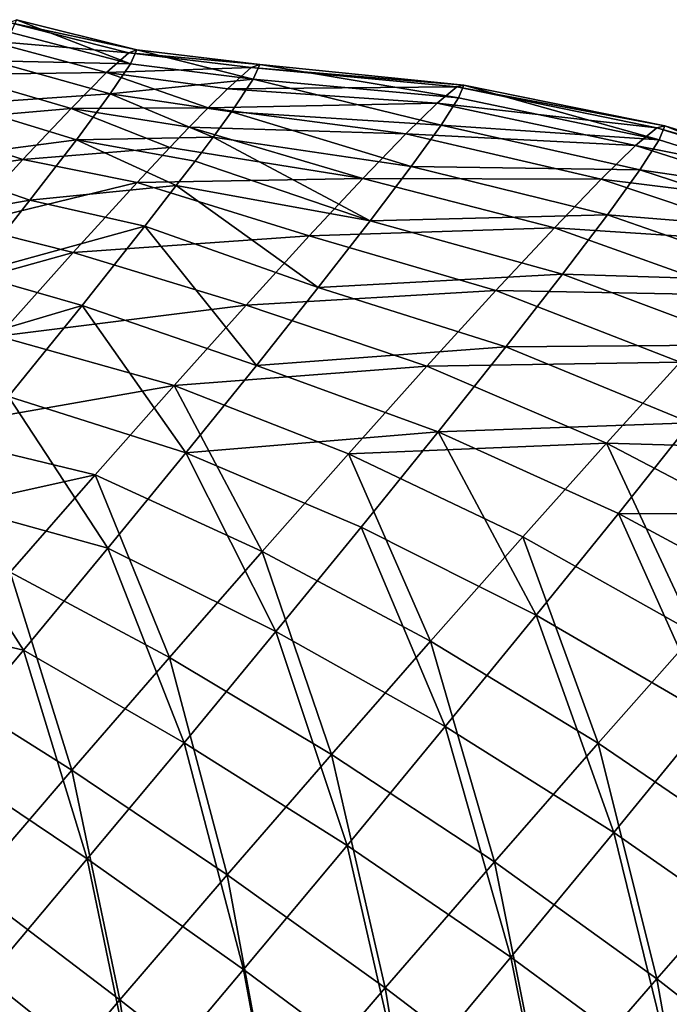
# Model space of a CAD drawing. Header units: millimetres. Extents: x 0 to 1220, y 0 to 506.
# Tile 218 of 256: x 1179 to 1193, y 122 to 144. Entities that reach past the tile are written whole.
import ezdxf

# ---------------------------------------------------------------- set-up
doc = ezdxf.new("R2010")
doc.units = ezdxf.units.MM
doc.header["$LTSCALE"] = 25.4
doc.layers.get('0').update_dxf_attribs({"true_color": 0xff5454})

# ---------------------------------------------------------------- blocks, each defined once
blk = doc.blocks.new('TWIG-VI-9138.STL')
at = {"color": 7, "true_color": 0xffffff}
mesh = blk.add_polyface(dxfattribs=at)
corners = [(605.192, 158.52, 422.527), (608.278, 158.256, 425.123), (607.793, 157.824, 422.112), (605.648, 158.926, 425.354)]
mesh.append_faces([[corners[k] for k in face] for face in [(0, 1, 2), (1, 0, 3)]], dxfattribs={"vtx0": -1, "color": 7})
mesh = blk.add_polyface(dxfattribs=at)
corners = [(605.648, 158.926, 425.354), (608.455, 158.321, 428.197), (608.278, 158.256, 425.123), (605.814, 158.987, 428.241)]
mesh.append_faces([[corners[k] for k in face] for face in [(0, 1, 2), (1, 0, 3)]], dxfattribs={"vtx0": -1, "color": 7})
mesh = blk.add_polyface(dxfattribs=at)
corners = [(605.814, 158.987, 428.241), (608.319, 158.018, 431.26), (608.455, 158.321, 428.197), (605.686, 158.702, 431.116)]
mesh.append_faces([[corners[k] for k in face] for face in [(0, 1, 2), (1, 0, 3)]], dxfattribs={"vtx0": -1, "color": 7})
mesh = blk.add_polyface(dxfattribs=at)
corners = [(605.268, 158.079, 433.909), (608.319, 158.018, 431.26), (605.686, 158.702, 431.116), (607.874, 157.354, 434.235)]
mesh.append_faces([[corners[k] for k in face] for face in [(0, 1, 2), (1, 0, 3)]], dxfattribs={"vtx0": -1, "color": 7})
mesh = blk.add_polyface(dxfattribs=at)
corners = [(604.458, 157.78, 419.83), (607.793, 157.824, 422.112), (607.011, 157.036, 419.238), (605.192, 158.52, 422.527)]
mesh.append_faces([[corners[k] for k in face] for face in [(0, 1, 2), (1, 0, 3)]], dxfattribs={"vtx0": -1, "color": 7})
mesh = blk.add_polyface(dxfattribs=at)
corners = [(607.793, 157.824, 422.112), (610.97, 157.935, 424.856), (610.448, 157.47, 421.613), (608.278, 158.256, 425.123)]
mesh.append_faces([[corners[k] for k in face] for face in [(0, 1, 2), (1, 0, 3)]], dxfattribs={"vtx0": -1, "color": 7})
mesh = blk.add_polyface(dxfattribs=at)
corners = [(608.278, 158.256, 425.123), (611.161, 158.005, 428.167), (610.97, 157.935, 424.856), (608.455, 158.321, 428.197)]
mesh.append_faces([[corners[k] for k in face] for face in [(0, 1, 2), (1, 0, 3)]], dxfattribs={"vtx0": -1, "color": 7})
mesh = blk.add_polyface(dxfattribs=at)
corners = [(608.455, 158.321, 428.197), (611.015, 157.679, 431.465), (611.161, 158.005, 428.167), (608.319, 158.018, 431.26)]
mesh.append_faces([[corners[k] for k in face] for face in [(0, 1, 2), (1, 0, 3)]], dxfattribs={"vtx0": -1, "color": 7})
mesh = blk.add_polyface(dxfattribs=at)
corners = [(604.57, 157.132, 436.551), (607.874, 157.354, 434.235), (605.268, 158.079, 433.909), (607.13, 156.346, 437.049)]
mesh.append_faces([[corners[k] for k in face] for face in [(0, 1, 2), (1, 0, 3)]], dxfattribs={"vtx0": -1, "color": 7})
mesh = blk.add_polyface(dxfattribs=at)
corners = [(607.874, 157.354, 434.235), (611.015, 157.679, 431.465), (608.319, 158.018, 431.26), (610.535, 156.963, 434.668)]
mesh.append_faces([[corners[k] for k in face] for face in [(0, 1, 2), (1, 0, 3)]], dxfattribs={"vtx0": -1, "color": 7})
mesh = blk.add_polyface(dxfattribs=at)
corners = [(611.161, 158.005, 428.167), (615.641, 157.551, 428.119), (610.97, 157.935, 424.856)]
mesh.append_faces([[corners[k] for k in face] for face in [(0, 1, 2)]], dxfattribs={"color": 7})
mesh = blk.add_polyface(dxfattribs=at)
corners = [(611.015, 157.679, 431.465), (615.525, 157.268, 431.269), (611.161, 158.005, 428.167)]
mesh.append_faces([[corners[k] for k in face] for face in [(0, 1, 2)]], dxfattribs={"color": 7})
mesh = blk.add_polyface(dxfattribs=at)
corners = [(615.525, 157.268, 431.269), (615.641, 157.551, 428.119), (611.161, 158.005, 428.167)]
mesh.append_faces([[corners[k] for k in face] for face in [(0, 1, 2)]], dxfattribs={"color": 7})
mesh = blk.add_polyface(dxfattribs=at)
corners = [(607.793, 157.824, 422.112), (610.021, 157.047, 419.878), (607.011, 157.036, 419.238)]
mesh.append_faces([[corners[k] for k in face] for face in [(0, 1, 2)]], dxfattribs={"color": 7})
mesh = blk.add_polyface(dxfattribs=at)
corners = [(607.793, 157.824, 422.112), (610.448, 157.47, 421.613), (610.021, 157.047, 419.878)]
mesh.append_faces([[corners[k] for k in face] for face in [(0, 1, 2)]], dxfattribs={"color": 7})
mesh = blk.add_polyface(dxfattribs=at)
corners = [(615.483, 157.512, 424.959), (610.448, 157.47, 421.613), (610.97, 157.935, 424.856)]
mesh.append_faces([[corners[k] for k in face] for face in [(0, 1, 2)]], dxfattribs={"color": 7})
mesh = blk.add_polyface(dxfattribs=at)
corners = [(615.641, 157.551, 428.119), (615.483, 157.512, 424.959), (610.97, 157.935, 424.856)]
mesh.append_faces([[corners[k] for k in face] for face in [(0, 1, 2)]], dxfattribs={"color": 7})
mesh = blk.add_polyface(dxfattribs=at)
corners = [(603.464, 156.724, 417.328), (607.011, 157.036, 419.238), (605.952, 155.912, 416.573), (604.458, 157.78, 419.83)]
mesh.append_faces([[corners[k] for k in face] for face in [(0, 1, 2), (1, 0, 3)]], dxfattribs={"vtx0": -1, "color": 7})
mesh = blk.add_polyface(dxfattribs=at)
corners = [(610.535, 156.963, 434.668), (615.138, 156.667, 434.352), (611.015, 157.679, 431.465)]
mesh.append_faces([[corners[k] for k in face] for face in [(0, 1, 2)]], dxfattribs={"color": 7})
mesh = blk.add_polyface(dxfattribs=at)
corners = [(615.138, 156.667, 434.352), (615.525, 157.268, 431.269), (611.015, 157.679, 431.465)]
mesh.append_faces([[corners[k] for k in face] for face in [(0, 1, 2)]], dxfattribs={"color": 7})
mesh = blk.add_polyface(dxfattribs=at)
corners = [(607.13, 156.346, 437.049), (610.131, 156.407, 436.371), (607.874, 157.354, 434.235)]
mesh.append_faces([[corners[k] for k in face] for face in [(0, 1, 2)]], dxfattribs={"color": 7})
mesh = blk.add_polyface(dxfattribs=at)
corners = [(610.131, 156.407, 436.371), (610.535, 156.963, 434.668), (607.874, 157.354, 434.235)]
mesh.append_faces([[corners[k] for k in face] for face in [(0, 1, 2)]], dxfattribs={"color": 7})
mesh = blk.add_polyface(dxfattribs=at)
corners = [(615.054, 157.152, 421.844), (610.021, 157.047, 419.878), (610.448, 157.47, 421.613)]
mesh.append_faces([[corners[k] for k in face] for face in [(0, 1, 2)]], dxfattribs={"color": 7})
mesh = blk.add_polyface(dxfattribs=at)
corners = [(615.483, 157.512, 424.959), (615.054, 157.152, 421.844), (610.448, 157.47, 421.613)]
mesh.append_faces([[corners[k] for k in face] for face in [(0, 1, 2)]], dxfattribs={"color": 7})
mesh = blk.add_polyface(dxfattribs=at)
corners = [(615.054, 157.152, 421.844), (619.881, 156.611, 424.605), (619.413, 156.218, 421.205), (615.483, 157.512, 424.959)]
mesh.append_faces([[corners[k] for k in face] for face in [(0, 1, 2), (1, 0, 3)]], dxfattribs={"vtx0": -1, "color": 7})
mesh = blk.add_polyface(dxfattribs=at)
corners = [(615.483, 157.512, 424.959), (620.053, 156.654, 428.055), (619.881, 156.611, 424.605), (615.641, 157.551, 428.119)]
mesh.append_faces([[corners[k] for k in face] for face in [(0, 1, 2), (1, 0, 3)]], dxfattribs={"vtx0": -1, "color": 7})
mesh = blk.add_polyface(dxfattribs=at)
corners = [(615.641, 157.551, 428.119), (619.927, 156.344, 431.494), (620.053, 156.654, 428.055), (615.525, 157.268, 431.269)]
mesh.append_faces([[corners[k] for k in face] for face in [(0, 1, 2), (1, 0, 3)]], dxfattribs={"vtx0": -1, "color": 7})
mesh = blk.add_polyface(dxfattribs=at)
corners = [(603.609, 155.885, 438.976), (607.13, 156.346, 437.049), (604.57, 157.132, 436.551), (606.107, 155.017, 439.633)]
mesh.append_faces([[corners[k] for k in face] for face in [(0, 1, 2), (1, 0, 3)]], dxfattribs={"vtx0": -1, "color": 7})
mesh = blk.add_polyface(dxfattribs=at)
corners = [(615.054, 157.152, 421.844), (614.363, 156.477, 418.83), (610.021, 157.047, 419.878)]
mesh.append_faces([[corners[k] for k in face] for face in [(0, 1, 2)]], dxfattribs={"color": 7})
mesh = blk.add_polyface(dxfattribs=at)
corners = [(614.363, 156.477, 418.83), (619.413, 156.218, 421.205), (618.658, 155.481, 417.916), (615.054, 157.152, 421.844)]
mesh.append_faces([[corners[k] for k in face] for face in [(0, 1, 2), (1, 0, 3)]], dxfattribs={"vtx0": -1, "color": 7})
mesh = blk.add_polyface(dxfattribs=at)
corners = [(615.138, 156.667, 434.352), (619.927, 156.344, 431.494), (615.525, 157.268, 431.269), (619.504, 155.689, 434.859)]
mesh.append_faces([[corners[k] for k in face] for face in [(0, 1, 2), (1, 0, 3)]], dxfattribs={"vtx0": -1, "color": 7})
mesh = blk.add_polyface(dxfattribs=at)
corners = [(607.011, 157.036, 419.238), (609.18, 156.174, 417.328), (605.952, 155.912, 416.573)]
mesh.append_faces([[corners[k] for k in face] for face in [(0, 1, 2)]], dxfattribs={"color": 7})
mesh = blk.add_polyface(dxfattribs=at)
corners = [(610.021, 157.047, 419.878), (609.606, 156.621, 418.519), (607.011, 157.036, 419.238)]
mesh.append_faces([[corners[k] for k in face] for face in [(0, 1, 2)]], dxfattribs={"color": 7})
mesh = blk.add_polyface(dxfattribs=at)
corners = [(607.011, 157.036, 419.238), (609.606, 156.621, 418.519), (609.18, 156.174, 417.328)]
mesh.append_faces([[corners[k] for k in face] for face in [(0, 1, 2)]], dxfattribs={"color": 7})
mesh = blk.add_polyface(dxfattribs=at)
corners = [(610.021, 157.047, 419.878), (614.363, 156.477, 418.83), (609.606, 156.621, 418.519)]
mesh.append_faces([[corners[k] for k in face] for face in [(0, 1, 2)]], dxfattribs={"color": 7})
mesh = blk.add_polyface(dxfattribs=at)
corners = [(614.486, 155.76, 437.314), (610.535, 156.963, 434.668), (610.131, 156.407, 436.371)]
mesh.append_faces([[corners[k] for k in face] for face in [(0, 1, 2)]], dxfattribs={"color": 7})
mesh = blk.add_polyface(dxfattribs=at)
corners = [(614.486, 155.76, 437.314), (615.138, 156.667, 434.352), (610.535, 156.963, 434.668)]
mesh.append_faces([[corners[k] for k in face] for face in [(0, 1, 2)]], dxfattribs={"color": 7})
mesh = blk.add_polyface(dxfattribs=at)
corners = [(602.234, 155.378, 415.083), (605.952, 155.912, 416.573), (604.642, 154.478, 414.182), (603.464, 156.724, 417.328)]
mesh.append_faces([[corners[k] for k in face] for face in [(0, 1, 2), (1, 0, 3)]], dxfattribs={"vtx0": -1, "color": 7})
mesh = blk.add_polyface(dxfattribs=at)
corners = [(609.606, 156.621, 418.519), (613.42, 155.499, 415.972), (609.18, 156.174, 417.328)]
mesh.append_faces([[corners[k] for k in face] for face in [(0, 1, 2)]], dxfattribs={"color": 7})
mesh = blk.add_polyface(dxfattribs=at)
corners = [(614.363, 156.477, 418.83), (613.42, 155.499, 415.972), (609.606, 156.621, 418.519)]
mesh.append_faces([[corners[k] for k in face] for face in [(0, 1, 2)]], dxfattribs={"color": 7})
mesh = blk.add_polyface(dxfattribs=at)
corners = [(614.486, 155.76, 437.314), (619.504, 155.689, 434.859), (615.138, 156.667, 434.352), (618.793, 154.699, 438.091)]
mesh.append_faces([[corners[k] for k in face] for face in [(0, 1, 2), (1, 0, 3)]], dxfattribs={"vtx0": -1, "color": 7})
mesh = blk.add_polyface(dxfattribs=at)
corners = [(619.413, 156.218, 421.205), (624.17, 155.277, 424.289), (623.67, 154.857, 420.657), (619.881, 156.611, 424.605)]
mesh.append_faces([[corners[k] for k in face] for face in [(0, 1, 2), (1, 0, 3)]], dxfattribs={"vtx0": -1, "color": 7})
mesh = blk.add_polyface(dxfattribs=at)
corners = [(619.881, 156.611, 424.605), (624.354, 155.322, 427.975), (624.17, 155.277, 424.289), (620.053, 156.654, 428.055)]
mesh.append_faces([[corners[k] for k in face] for face in [(0, 1, 2), (1, 0, 3)]], dxfattribs={"vtx0": -1, "color": 7})
mesh = blk.add_polyface(dxfattribs=at)
corners = [(620.053, 156.654, 428.055), (624.219, 154.992, 431.648), (624.354, 155.322, 427.975), (619.927, 156.344, 431.494)]
mesh.append_faces([[corners[k] for k in face] for face in [(0, 1, 2), (1, 0, 3)]], dxfattribs={"vtx0": -1, "color": 7})
mesh = blk.add_polyface(dxfattribs=at)
corners = [(606.107, 155.017, 439.633), (609.323, 155.339, 438.857), (607.13, 156.346, 437.049)]
mesh.append_faces([[corners[k] for k in face] for face in [(0, 1, 2)]], dxfattribs={"color": 7})
mesh = blk.add_polyface(dxfattribs=at)
corners = [(609.734, 155.877, 437.699), (610.131, 156.407, 436.371), (607.13, 156.346, 437.049)]
mesh.append_faces([[corners[k] for k in face] for face in [(0, 1, 2)]], dxfattribs={"color": 7})
mesh = blk.add_polyface(dxfattribs=at)
corners = [(609.323, 155.339, 438.857), (609.734, 155.877, 437.699), (607.13, 156.346, 437.049)]
mesh.append_faces([[corners[k] for k in face] for face in [(0, 1, 2)]], dxfattribs={"color": 7})
mesh = blk.add_polyface(dxfattribs=at)
corners = [(613.582, 154.563, 440.1), (610.131, 156.407, 436.371), (609.734, 155.877, 437.699)]
mesh.append_faces([[corners[k] for k in face] for face in [(0, 1, 2)]], dxfattribs={"color": 7})
mesh = blk.add_polyface(dxfattribs=at)
corners = [(613.582, 154.563, 440.1), (614.486, 155.76, 437.314), (610.131, 156.407, 436.371)]
mesh.append_faces([[corners[k] for k in face] for face in [(0, 1, 2)]], dxfattribs={"color": 7})
mesh = blk.add_polyface(dxfattribs=at)
corners = [(613.42, 155.499, 415.972), (618.658, 155.481, 417.916), (617.629, 154.413, 414.795), (614.363, 156.477, 418.83)]
mesh.append_faces([[corners[k] for k in face] for face in [(0, 1, 2), (1, 0, 3)]], dxfattribs={"vtx0": -1, "color": 7})
mesh = blk.add_polyface(dxfattribs=at)
corners = [(619.504, 155.689, 434.859), (624.219, 154.992, 431.648), (619.927, 156.344, 431.494), (623.768, 154.291, 435.243)]
mesh.append_faces([[corners[k] for k in face] for face in [(0, 1, 2), (1, 0, 3)]], dxfattribs={"vtx0": -1, "color": 7})
mesh = blk.add_polyface(dxfattribs=at)
corners = [(609.18, 156.174, 417.328), (608.466, 155.41, 415.649), (605.952, 155.912, 416.573)]
mesh.append_faces([[corners[k] for k in face] for face in [(0, 1, 2)]], dxfattribs={"color": 7})
mesh = blk.add_polyface(dxfattribs=at)
corners = [(609.18, 156.174, 417.328), (613.42, 155.499, 415.972), (608.466, 155.41, 415.649)]
mesh.append_faces([[corners[k] for k in face] for face in [(0, 1, 2)]], dxfattribs={"color": 7})
mesh = blk.add_polyface(dxfattribs=at)
corners = [(618.658, 155.481, 417.916), (623.67, 154.857, 420.657), (622.864, 154.07, 417.143), (619.413, 156.218, 421.205)]
mesh.append_faces([[corners[k] for k in face] for face in [(0, 1, 2), (1, 0, 3)]], dxfattribs={"vtx0": -1, "color": 7})
mesh = blk.add_polyface(dxfattribs=at)
corners = [(602.408, 154.368, 441.126), (606.107, 155.017, 439.633), (603.609, 155.885, 438.976), (604.828, 153.402, 441.923)]
mesh.append_faces([[corners[k] for k in face] for face in [(0, 1, 2), (1, 0, 3)]], dxfattribs={"vtx0": -1, "color": 7})
mesh = blk.add_polyface(dxfattribs=at)
corners = [(604.642, 154.478, 414.182), (608.466, 155.41, 415.649), (607.055, 153.866, 413.074), (605.952, 155.912, 416.573)]
mesh.append_faces([[corners[k] for k in face] for face in [(0, 1, 2), (1, 0, 3)]], dxfattribs={"vtx0": -1, "color": 7})
mesh = blk.add_polyface(dxfattribs=at)
corners = [(613.582, 154.563, 440.1), (609.734, 155.877, 437.699), (609.323, 155.339, 438.857)]
mesh.append_faces([[corners[k] for k in face] for face in [(0, 1, 2)]], dxfattribs={"color": 7})
mesh = blk.add_polyface(dxfattribs=at)
corners = [(613.582, 154.563, 440.1), (618.793, 154.699, 438.091), (614.486, 155.76, 437.314), (617.805, 153.392, 441.133)]
mesh.append_faces([[corners[k] for k in face] for face in [(0, 1, 2), (1, 0, 3)]], dxfattribs={"vtx0": -1, "color": 7})
mesh = blk.add_polyface(dxfattribs=at)
corners = [(618.793, 154.699, 438.091), (623.768, 154.291, 435.243), (619.504, 155.689, 434.859), (623.008, 153.234, 438.696)]
mesh.append_faces([[corners[k] for k in face] for face in [(0, 1, 2), (1, 0, 3)]], dxfattribs={"vtx0": -1, "color": 7})
mesh = blk.add_polyface(dxfattribs=at)
corners = [(608.466, 155.41, 415.649), (612.244, 154.235, 413.32), (607.055, 153.866, 413.074)]
mesh.append_faces([[corners[k] for k in face] for face in [(0, 1, 2)]], dxfattribs={"color": 7})
mesh = blk.add_polyface(dxfattribs=at)
corners = [(613.42, 155.499, 415.972), (612.244, 154.235, 413.32), (608.466, 155.41, 415.649)]
mesh.append_faces([[corners[k] for k in face] for face in [(0, 1, 2)]], dxfattribs={"color": 7})
mesh = blk.add_polyface(dxfattribs=at)
corners = [(612.244, 154.235, 413.32), (617.629, 154.413, 414.795), (616.345, 153.034, 411.9), (613.42, 155.499, 415.972)]
mesh.append_faces([[corners[k] for k in face] for face in [(0, 1, 2), (1, 0, 3)]], dxfattribs={"vtx0": -1, "color": 7})
mesh = blk.add_polyface(dxfattribs=at)
corners = [(617.629, 154.413, 414.795), (622.864, 154.07, 417.143), (621.765, 152.929, 413.809), (618.658, 155.481, 417.916)]
mesh.append_faces([[corners[k] for k in face] for face in [(0, 1, 2), (1, 0, 3)]], dxfattribs={"vtx0": -1, "color": 7})
mesh = blk.add_polyface(dxfattribs=at)
corners = [(608.632, 154.447, 440.481), (609.323, 155.339, 438.857), (606.107, 155.017, 439.633)]
mesh.append_faces([[corners[k] for k in face] for face in [(0, 1, 2)]], dxfattribs={"color": 7})
mesh = blk.add_polyface(dxfattribs=at)
corners = [(612.44, 153.097, 442.662), (609.323, 155.339, 438.857), (608.632, 154.447, 440.481)]
mesh.append_faces([[corners[k] for k in face] for face in [(0, 1, 2)]], dxfattribs={"color": 7})
mesh = blk.add_polyface(dxfattribs=at)
corners = [(612.44, 153.097, 442.662), (613.582, 154.563, 440.1), (609.323, 155.339, 438.857)]
mesh.append_faces([[corners[k] for k in face] for face in [(0, 1, 2)]], dxfattribs={"color": 7})
mesh = blk.add_polyface(dxfattribs=at)
corners = [(604.828, 153.402, 441.923), (608.632, 154.447, 440.481), (606.107, 155.017, 439.633), (607.255, 152.707, 442.947)]
mesh.append_faces([[corners[k] for k in face] for face in [(0, 1, 2), (1, 0, 3)]], dxfattribs={"vtx0": -1, "color": 7})
mesh = blk.add_polyface(dxfattribs=at)
corners = [(612.44, 153.097, 442.662), (617.805, 153.392, 441.133), (613.582, 154.563, 440.1), (616.559, 151.792, 443.929)]
mesh.append_faces([[corners[k] for k in face] for face in [(0, 1, 2), (1, 0, 3)]], dxfattribs={"vtx0": -1, "color": 7})
mesh = blk.add_polyface(dxfattribs=at)
corners = [(617.805, 153.392, 441.133), (623.008, 153.234, 438.696), (618.793, 154.699, 438.091), (621.953, 151.838, 441.946)]
mesh.append_faces([[corners[k] for k in face] for face in [(0, 1, 2), (1, 0, 3)]], dxfattribs={"vtx0": -1, "color": 7})
mesh = blk.add_polyface(dxfattribs=at)
corners = [(603.113, 152.77, 412.124), (607.055, 153.866, 413.074), (605.408, 152.027, 410.858), (604.642, 154.478, 414.182)]
mesh.append_faces([[corners[k] for k in face] for face in [(0, 1, 2), (1, 0, 3)]], dxfattribs={"vtx0": -1, "color": 7})
mesh = blk.add_polyface(dxfattribs=at)
corners = [(611.082, 151.388, 444.954), (608.632, 154.447, 440.481), (607.255, 152.707, 442.947)]
mesh.append_faces([[corners[k] for k in face] for face in [(0, 1, 2)]], dxfattribs={"color": 7})
mesh = blk.add_polyface(dxfattribs=at)
corners = [(611.082, 151.388, 444.954), (612.44, 153.097, 442.662), (608.632, 154.447, 440.481)]
mesh.append_faces([[corners[k] for k in face] for face in [(0, 1, 2)]], dxfattribs={"color": 7})
mesh = blk.add_polyface(dxfattribs=at)
corners = [(616.345, 153.034, 411.9), (621.765, 152.929, 413.809), (620.393, 151.455, 410.716), (617.629, 154.413, 414.795)]
mesh.append_faces([[corners[k] for k in face] for face in [(0, 1, 2), (1, 0, 3)]], dxfattribs={"vtx0": -1, "color": 7})
mesh = blk.add_polyface(dxfattribs=at)
corners = [(612.244, 154.235, 413.32), (610.855, 152.708, 410.921), (607.055, 153.866, 413.074)]
mesh.append_faces([[corners[k] for k in face] for face in [(0, 1, 2)]], dxfattribs={"color": 7})
mesh = blk.add_polyface(dxfattribs=at)
corners = [(610.855, 152.708, 410.921), (616.345, 153.034, 411.9), (614.829, 151.367, 409.281), (612.244, 154.235, 413.32)]
mesh.append_faces([[corners[k] for k in face] for face in [(0, 1, 2), (1, 0, 3)]], dxfattribs={"vtx0": -1, "color": 7})
mesh = blk.add_polyface(dxfattribs=at)
corners = [(607.055, 153.866, 413.074), (610.855, 152.708, 410.921), (605.408, 152.027, 410.858)]
mesh.append_faces([[corners[k] for k in face] for face in [(0, 1, 2)]], dxfattribs={"color": 7})
mesh = blk.add_polyface(dxfattribs=at)
corners = [(603.326, 151.539, 443.863), (607.255, 152.707, 442.947), (604.828, 153.402, 441.923), (605.637, 150.702, 445.036)]
mesh.append_faces([[corners[k] for k in face] for face in [(0, 1, 2), (1, 0, 3)]], dxfattribs={"vtx0": -1, "color": 7})
mesh = blk.add_polyface(dxfattribs=at)
corners = [(616.559, 151.792, 443.929), (621.953, 151.838, 441.946), (617.805, 153.392, 441.133), (620.622, 150.128, 444.933)]
mesh.append_faces([[corners[k] for k in face] for face in [(0, 1, 2), (1, 0, 3)]], dxfattribs={"vtx0": -1, "color": 7})
mesh = blk.add_polyface(dxfattribs=at)
corners = [(611.082, 151.388, 444.954), (616.559, 151.792, 443.929), (612.44, 153.097, 442.662), (615.077, 149.926, 446.431)]
mesh.append_faces([[corners[k] for k in face] for face in [(0, 1, 2), (1, 0, 3)]], dxfattribs={"vtx0": -1, "color": 7})
mesh = blk.add_polyface(dxfattribs=at)
corners = [(614.829, 151.367, 409.281), (620.393, 151.455, 410.716), (618.773, 149.675, 407.919), (616.345, 153.034, 411.9)]
mesh.append_faces([[corners[k] for k in face] for face in [(0, 1, 2), (1, 0, 3)]], dxfattribs={"vtx0": -1, "color": 7})
mesh = blk.add_polyface(dxfattribs=at)
corners = [(610.855, 152.708, 410.921), (609.277, 150.946, 408.818), (605.408, 152.027, 410.858)]
mesh.append_faces([[corners[k] for k in face] for face in [(0, 1, 2)]], dxfattribs={"color": 7})
mesh = blk.add_polyface(dxfattribs=at)
corners = [(609.532, 149.467, 446.934), (607.255, 152.707, 442.947), (605.637, 150.702, 445.036)]
mesh.append_faces([[corners[k] for k in face] for face in [(0, 1, 2)]], dxfattribs={"color": 7})
mesh = blk.add_polyface(dxfattribs=at)
corners = [(609.532, 149.467, 446.934), (611.082, 151.388, 444.954), (607.255, 152.707, 442.947)]
mesh.append_faces([[corners[k] for k in face] for face in [(0, 1, 2)]], dxfattribs={"color": 7})
mesh = blk.add_polyface(dxfattribs=at)
corners = [(609.277, 150.946, 408.818), (614.829, 151.367, 409.281), (613.107, 149.443, 406.986), (610.855, 152.708, 410.921)]
mesh.append_faces([[corners[k] for k in face] for face in [(0, 1, 2), (1, 0, 3)]], dxfattribs={"vtx0": -1, "color": 7})
mesh = blk.add_polyface(dxfattribs=at)
corners = [(605.408, 152.027, 410.858), (609.277, 150.946, 408.818), (603.567, 149.939, 409.055)]
mesh.append_faces([[corners[k] for k in face] for face in [(0, 1, 2)]], dxfattribs={"color": 7})
mesh = blk.add_polyface(dxfattribs=at)
corners = [(615.077, 149.926, 446.431), (620.622, 150.128, 444.933), (616.559, 151.792, 443.929), (619.038, 148.135, 447.606)]
mesh.append_faces([[corners[k] for k in face] for face in [(0, 1, 2), (1, 0, 3)]], dxfattribs={"vtx0": -1, "color": 7})
mesh = blk.add_polyface(dxfattribs=at)
corners = [(609.532, 149.467, 446.934), (615.077, 149.926, 446.431), (611.082, 151.388, 444.954), (613.385, 147.83, 448.593)]
mesh.append_faces([[corners[k] for k in face] for face in [(0, 1, 2), (1, 0, 3)]], dxfattribs={"vtx0": -1, "color": 7})
mesh = blk.add_polyface(dxfattribs=at)
corners = [(613.107, 149.443, 406.986), (618.773, 149.675, 407.919), (616.933, 147.619, 405.467), (614.829, 151.367, 409.281)]
mesh.append_faces([[corners[k] for k in face] for face in [(0, 1, 2), (1, 0, 3)]], dxfattribs={"vtx0": -1, "color": 7})
mesh = blk.add_polyface(dxfattribs=at)
corners = [(618.773, 149.675, 407.919), (624.347, 149.514, 409.78), (622.648, 147.647, 406.847), (620.393, 151.455, 410.716)]
mesh.append_faces([[corners[k] for k in face] for face in [(0, 1, 2), (1, 0, 3)]], dxfattribs={"vtx0": -1, "color": 7})
mesh = blk.add_polyface(dxfattribs=at)
corners = [(603.567, 149.939, 409.055), (609.277, 150.946, 408.818), (607.54, 148.979, 407.049)]
mesh.append_faces([[corners[k] for k in face] for face in [(0, 1, 2)]], dxfattribs={"color": 7})
mesh = blk.add_polyface(dxfattribs=at)
corners = [(609.277, 150.946, 408.818), (611.21, 147.296, 405.055), (607.54, 148.979, 407.049), (613.107, 149.443, 406.986)]
mesh.append_faces([[corners[k] for k in face] for face in [(0, 1, 2), (1, 0, 3)]], dxfattribs={"vtx0": -1, "color": 7})
mesh = blk.add_polyface(dxfattribs=at)
corners = [(607.817, 147.368, 448.569), (605.637, 150.702, 445.036), (603.818, 148.479, 446.697)]
mesh.append_faces([[corners[k] for k in face] for face in [(0, 1, 2)]], dxfattribs={"color": 7})
mesh = blk.add_polyface(dxfattribs=at)
corners = [(609.532, 149.467, 446.934), (605.637, 150.702, 445.036), (607.817, 147.368, 448.569)]
mesh.append_faces([[corners[k] for k in face] for face in [(0, 1, 2)]], dxfattribs={"color": 7})
mesh = blk.add_polyface(dxfattribs=at)
corners = [(619.038, 148.135, 447.606), (624.587, 148.122, 445.663), (620.622, 150.128, 444.933), (622.926, 146.033, 448.466)]
mesh.append_faces([[corners[k] for k in face] for face in [(0, 1, 2), (1, 0, 3)]], dxfattribs={"vtx0": -1, "color": 7})
mesh = blk.add_polyface(dxfattribs=at)
corners = [(607.54, 148.979, 407.049), (601.575, 147.653, 407.709), (603.567, 149.939, 409.055)]
mesh.append_faces([[corners[k] for k in face] for face in [(0, 1, 2)]], dxfattribs={"color": 7})
mesh = blk.add_polyface(dxfattribs=at)
corners = [(617.23, 145.895, 449.915), (615.077, 149.926, 446.431), (613.385, 147.83, 448.593), (619.038, 148.135, 447.606)]
mesh.append_faces([[corners[k] for k in face] for face in [(0, 1, 2), (1, 0, 3)]], dxfattribs={"vtx0": -1, "color": 7})
mesh = blk.add_polyface(dxfattribs=at)
corners = [(618.773, 149.675, 407.919), (620.719, 145.492, 404.276), (616.933, 147.619, 405.467), (622.648, 147.647, 406.847)]
mesh.append_faces([[corners[k] for k in face] for face in [(0, 1, 2), (1, 0, 3)]], dxfattribs={"vtx0": -1, "color": 7})
mesh = blk.add_polyface(dxfattribs=at)
corners = [(611.513, 145.539, 450.377), (609.532, 149.467, 446.934), (607.817, 147.368, 448.569), (613.385, 147.83, 448.593)]
mesh.append_faces([[corners[k] for k in face] for face in [(0, 1, 2), (1, 0, 3)]], dxfattribs={"vtx0": -1, "color": 7})
mesh = blk.add_polyface(dxfattribs=at)
corners = [(613.107, 149.443, 406.986), (614.907, 145.326, 403.404), (611.21, 147.296, 405.055), (616.933, 147.619, 405.467)]
mesh.append_faces([[corners[k] for k in face] for face in [(0, 1, 2), (1, 0, 3)]], dxfattribs={"vtx0": -1, "color": 7})
mesh = blk.add_polyface(dxfattribs=at)
corners = [(607.54, 148.979, 407.049), (605.674, 146.843, 405.646), (601.575, 147.653, 407.709)]
mesh.append_faces([[corners[k] for k in face] for face in [(0, 1, 2)]], dxfattribs={"color": 7})
mesh = blk.add_polyface(dxfattribs=at)
corners = [(607.54, 148.979, 407.049), (609.173, 144.965, 403.523), (605.674, 146.843, 405.646), (611.21, 147.296, 405.055)]
mesh.append_faces([[corners[k] for k in face] for face in [(0, 1, 2), (1, 0, 3)]], dxfattribs={"vtx0": -1, "color": 7})
mesh = blk.add_polyface(dxfattribs=at)
corners = [(605.969, 145.129, 449.827), (603.818, 148.479, 446.697), (601.844, 146.095, 447.888)]
mesh.append_faces([[corners[k] for k in face] for face in [(0, 1, 2)]], dxfattribs={"color": 7})
mesh = blk.add_polyface(dxfattribs=at)
corners = [(607.817, 147.368, 448.569), (603.818, 148.479, 446.697), (605.969, 145.129, 449.827)]
mesh.append_faces([[corners[k] for k in face] for face in [(0, 1, 2)]], dxfattribs={"color": 7})
mesh = blk.add_polyface(dxfattribs=at)
corners = [(621.031, 143.684, 450.888), (619.038, 148.135, 447.606), (617.23, 145.895, 449.915), (622.926, 146.033, 448.466)]
mesh.append_faces([[corners[k] for k in face] for face in [(0, 1, 2), (1, 0, 3)]], dxfattribs={"vtx0": -1, "color": 7})
mesh = blk.add_polyface(dxfattribs=at)
corners = [(615.231, 143.448, 451.821), (613.385, 147.83, 448.593), (611.513, 145.539, 450.377), (617.23, 145.895, 449.915)]
mesh.append_faces([[corners[k] for k in face] for face in [(0, 1, 2), (1, 0, 3)]], dxfattribs={"vtx0": -1, "color": 7})
mesh = blk.add_polyface(dxfattribs=at)
corners = [(616.933, 147.619, 405.467), (618.594, 143.086, 402.112), (614.907, 145.326, 403.404), (620.719, 145.492, 404.276)]
mesh.append_faces([[corners[k] for k in face] for face in [(0, 1, 2), (1, 0, 3)]], dxfattribs={"vtx0": -1, "color": 7})
mesh = blk.add_polyface(dxfattribs=at)
corners = [(609.495, 143.094, 451.751), (607.817, 147.368, 448.569), (605.969, 145.129, 449.827), (611.513, 145.539, 450.377)]
mesh.append_faces([[corners[k] for k in face] for face in [(0, 1, 2), (1, 0, 3)]], dxfattribs={"vtx0": -1, "color": 7})
mesh = blk.add_polyface(dxfattribs=at)
corners = [(611.21, 147.296, 405.055), (612.731, 142.835, 401.768), (609.173, 144.965, 403.523), (614.907, 145.326, 403.404)]
mesh.append_faces([[corners[k] for k in face] for face in [(0, 1, 2), (1, 0, 3)]], dxfattribs={"vtx0": -1, "color": 7})
mesh = blk.add_polyface(dxfattribs=at)
corners = [(605.674, 146.843, 405.646), (607.031, 142.49, 402.417), (603.712, 144.576, 404.632), (609.173, 144.965, 403.523)]
mesh.append_faces([[corners[k] for k in face] for face in [(0, 1, 2), (1, 0, 3)]], dxfattribs={"vtx0": -1, "color": 7})
mesh = blk.add_polyface(dxfattribs=at)
corners = [(605.969, 145.129, 449.827), (601.844, 146.095, 447.888), (604.019, 142.789, 450.688)]
mesh.append_faces([[corners[k] for k in face] for face in [(0, 1, 2)]], dxfattribs={"color": 7})
mesh = blk.add_polyface(dxfattribs=at)
corners = [(618.934, 141.117, 452.886), (617.23, 145.895, 449.915), (615.231, 143.448, 451.821), (621.031, 143.684, 450.888)]
mesh.append_faces([[corners[k] for k in face] for face in [(0, 1, 2), (1, 0, 3)]], dxfattribs={"vtx0": -1, "color": 7})
mesh = blk.add_polyface(dxfattribs=at)
corners = [(613.075, 140.837, 453.289), (611.513, 145.539, 450.377), (609.495, 143.094, 451.751), (615.231, 143.448, 451.821)]
mesh.append_faces([[corners[k] for k in face] for face in [(0, 1, 2), (1, 0, 3)]], dxfattribs={"vtx0": -1, "color": 7})
mesh = blk.add_polyface(dxfattribs=at)
corners = [(620.719, 145.492, 404.276), (622.235, 140.6, 401.192), (618.594, 143.086, 402.112), (624.426, 143.081, 403.423)]
mesh.append_faces([[corners[k] for k in face] for face in [(0, 1, 2), (1, 0, 3)]], dxfattribs={"vtx0": -1, "color": 7})
mesh = blk.add_polyface(dxfattribs=at)
corners = [(614.907, 145.326, 403.404), (616.312, 140.474, 400.396), (612.731, 142.835, 401.768), (618.594, 143.086, 402.112)]
mesh.append_faces([[corners[k] for k in face] for face in [(0, 1, 2), (1, 0, 3)]], dxfattribs={"vtx0": -1, "color": 7})
mesh = blk.add_polyface(dxfattribs=at)
corners = [(607.367, 140.54, 452.691), (605.969, 145.129, 449.827), (604.019, 142.789, 450.688), (609.495, 143.094, 451.751)]
mesh.append_faces([[corners[k] for k in face] for face in [(0, 1, 2), (1, 0, 3)]], dxfattribs={"vtx0": -1, "color": 7})
mesh = blk.add_polyface(dxfattribs=at)
corners = [(609.173, 144.965, 403.523), (610.443, 140.191, 400.586), (607.031, 142.49, 402.417), (612.731, 142.835, 401.768)]
mesh.append_faces([[corners[k] for k in face] for face in [(0, 1, 2), (1, 0, 3)]], dxfattribs={"vtx0": -1, "color": 7})
mesh = blk.add_polyface(dxfattribs=at)
corners = [(603.712, 144.576, 404.632), (604.824, 139.917, 401.757), (601.689, 142.218, 404.028), (607.031, 142.49, 402.417)]
mesh.append_faces([[corners[k] for k in face] for face in [(0, 1, 2), (1, 0, 3)]], dxfattribs={"vtx0": -1, "color": 7})
mesh = blk.add_polyface(dxfattribs=at)
corners = [(622.585, 138.569, 453.563), (621.031, 143.684, 450.888), (618.934, 141.117, 452.886), (624.747, 141.217, 451.501)]
mesh.append_faces([[corners[k] for k in face] for face in [(0, 1, 2), (1, 0, 3)]], dxfattribs={"vtx0": -1, "color": 7})
mesh = blk.add_polyface(dxfattribs=at)
corners = [(616.673, 138.379, 454.426), (615.231, 143.448, 451.821), (613.075, 140.837, 453.289), (618.934, 141.117, 452.886)]
mesh.append_faces([[corners[k] for k in face] for face in [(0, 1, 2), (1, 0, 3)]], dxfattribs={"vtx0": -1, "color": 7})
mesh = blk.add_polyface(dxfattribs=at)
corners = [(610.802, 138.108, 454.293), (609.495, 143.094, 451.751), (607.367, 140.54, 452.691), (613.075, 140.837, 453.289)]
mesh.append_faces([[corners[k] for k in face] for face in [(0, 1, 2), (1, 0, 3)]], dxfattribs={"vtx0": -1, "color": 7})
mesh = blk.add_polyface(dxfattribs=at)
corners = [(618.594, 143.086, 402.112), (619.88, 137.906, 399.422), (616.312, 140.474, 400.396), (622.235, 140.6, 401.192)]
mesh.append_faces([[corners[k] for k in face] for face in [(0, 1, 2), (1, 0, 3)]], dxfattribs={"vtx0": -1, "color": 7})
mesh = blk.add_polyface(dxfattribs=at)
corners = [(605.167, 137.922, 453.179), (604.019, 142.789, 450.688), (602.004, 140.391, 451.135), (607.367, 140.54, 452.691)]
mesh.append_faces([[corners[k] for k in face] for face in [(0, 1, 2), (1, 0, 3)]], dxfattribs={"vtx0": -1, "color": 7})
mesh = blk.add_polyface(dxfattribs=at)
corners = [(612.731, 142.835, 401.768), (613.913, 137.702, 399.157), (610.443, 140.191, 400.586), (616.312, 140.474, 400.396)]
mesh.append_faces([[corners[k] for k in face] for face in [(0, 1, 2), (1, 0, 3)]], dxfattribs={"vtx0": -1, "color": 7})
mesh = blk.add_polyface(dxfattribs=at)
corners = [(607.031, 142.49, 402.417), (608.084, 137.442, 399.881), (604.824, 139.917, 401.757), (610.443, 140.191, 400.586)]
mesh.append_faces([[corners[k] for k in face] for face in [(0, 1, 2), (1, 0, 3)]], dxfattribs={"vtx0": -1, "color": 7})
mesh = blk.add_polyface(dxfattribs=at)
corners = [(620.253, 135.745, 455.15), (618.934, 141.117, 452.886), (616.673, 138.379, 454.426), (622.585, 138.569, 453.563)]
mesh.append_faces([[corners[k] for k in face] for face in [(0, 1, 2), (1, 0, 3)]], dxfattribs={"vtx0": -1, "color": 7})
mesh = blk.add_polyface(dxfattribs=at)
corners = [(614.289, 135.518, 455.478), (613.075, 140.837, 453.289), (610.802, 138.108, 454.293), (616.673, 138.379, 454.426)]
mesh.append_faces([[corners[k] for k in face] for face in [(0, 1, 2), (1, 0, 3)]], dxfattribs={"vtx0": -1, "color": 7})
mesh = blk.add_polyface(dxfattribs=at)
corners = [(608.452, 135.311, 454.814), (607.367, 140.54, 452.691), (605.167, 137.922, 453.179), (610.802, 138.108, 454.293)]
mesh.append_faces([[corners[k] for k in face] for face in [(0, 1, 2), (1, 0, 3)]], dxfattribs={"vtx0": -1, "color": 7})
mesh = blk.add_polyface(dxfattribs=at)
corners = [(616.312, 140.474, 400.396), (617.406, 135.047, 398.144), (613.913, 137.702, 399.157), (619.88, 137.906, 399.422)]
mesh.append_faces([[corners[k] for k in face] for face in [(0, 1, 2), (1, 0, 3)]], dxfattribs={"vtx0": -1, "color": 7})
mesh = blk.add_polyface(dxfattribs=at)
corners = [(622.235, 140.6, 401.192), (623.401, 135.156, 398.855), (619.88, 137.906, 399.422), (625.792, 137.893, 400.653)]
mesh.append_faces([[corners[k] for k in face] for face in [(0, 1, 2), (1, 0, 3)]], dxfattribs={"vtx0": -1, "color": 7})
mesh = blk.add_polyface(dxfattribs=at)
corners = [(610.443, 140.191, 400.586), (611.439, 134.819, 398.417), (608.084, 137.442, 399.881), (613.913, 137.702, 399.157)]
mesh.append_faces([[corners[k] for k in face] for face in [(0, 1, 2), (1, 0, 3)]], dxfattribs={"vtx0": -1, "color": 7})
mesh = blk.add_polyface(dxfattribs=at)
corners = [(604.824, 139.917, 401.757), (605.697, 134.636, 399.665), (602.589, 137.29, 401.555), (608.084, 137.442, 399.881)]
mesh.append_faces([[corners[k] for k in face] for face in [(0, 1, 2), (1, 0, 3)]], dxfattribs={"vtx0": -1, "color": 7})
mesh = blk.add_polyface(dxfattribs=at)
corners = [(617.794, 132.794, 456.236), (616.673, 138.379, 454.426), (614.289, 135.518, 455.478), (620.253, 135.745, 455.15)]
mesh.append_faces([[corners[k] for k in face] for face in [(0, 1, 2), (1, 0, 3)]], dxfattribs={"vtx0": -1, "color": 7})
mesh = blk.add_polyface(dxfattribs=at)
corners = [(611.824, 132.584, 456.025), (610.802, 138.108, 454.293), (608.452, 135.311, 454.814), (614.289, 135.518, 455.478)]
mesh.append_faces([[corners[k] for k in face] for face in [(0, 1, 2), (1, 0, 3)]], dxfattribs={"vtx0": -1, "color": 7})
mesh = blk.add_polyface(dxfattribs=at)
corners = [(606.066, 132.496, 454.844), (605.167, 137.922, 453.179), (602.934, 135.287, 453.207), (608.452, 135.311, 454.814)]
mesh.append_faces([[corners[k] for k in face] for face in [(0, 1, 2), (1, 0, 3)]], dxfattribs={"vtx0": -1, "color": 7})
mesh = blk.add_polyface(dxfattribs=at)
corners = [(619.88, 137.906, 399.422), (620.888, 132.252, 397.557), (617.406, 135.047, 398.144), (623.401, 135.156, 398.855)]
mesh.append_faces([[corners[k] for k in face] for face in [(0, 1, 2), (1, 0, 3)]], dxfattribs={"vtx0": -1, "color": 7})
mesh = blk.add_polyface(dxfattribs=at)
corners = [(613.913, 137.702, 399.157), (614.854, 132.073, 397.381), (611.439, 134.819, 398.417), (617.406, 135.047, 398.144)]
mesh.append_faces([[corners[k] for k in face] for face in [(0, 1, 2), (1, 0, 3)]], dxfattribs={"vtx0": -1, "color": 7})
mesh = blk.add_polyface(dxfattribs=at)
corners = [(608.084, 137.442, 399.881), (608.936, 131.876, 398.191), (605.697, 134.636, 399.665), (611.439, 134.819, 398.417)]
mesh.append_faces([[corners[k] for k in face] for face in [(0, 1, 2), (1, 0, 3)]], dxfattribs={"vtx0": -1, "color": 7})

msp = doc.modelspace()

# ---------------------------------------------------------------- block references
at = {"color": 250, "true_color": 0x262626}
msp.add_blockref('TWIG-VI-9138.STL', (573.181, -15.244, -16.545), dxfattribs=at)

doc.saveas('drawing.dxf')
